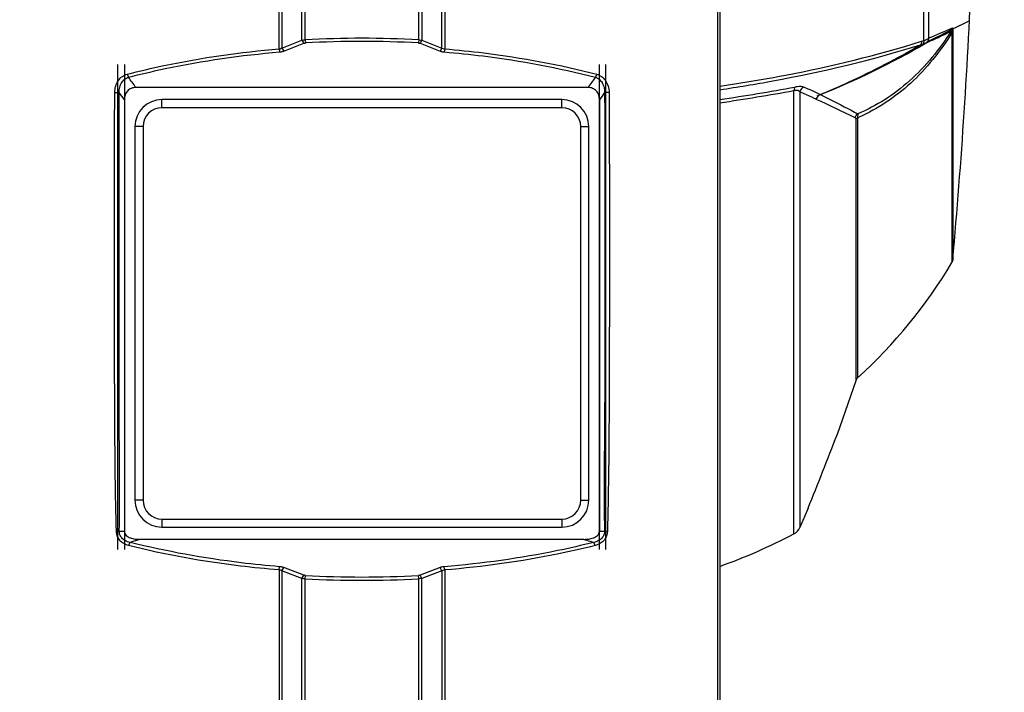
# Model space of a CAD drawing. Header units: millimetres. Extents: x 0 to 420, y 0 to 297.
# Tile 202 of 256: x 251 to 281, y 189 to 210. Entities that reach past the tile are written whole.
import ezdxf

# ---------------------------------------------------------------- set-up
doc = ezdxf.new("R2010")
doc.units = ezdxf.units.MM
doc.header["$LTSCALE"] = 23.1
doc.header["$PDMODE"] = 3
doc.header["$PDSIZE"] = 0.3125
doc.layers.get('0').update_dxf_attribs({"linetype": 'CONTINUOUS'})
doc.layers.get('Defpoints').update_dxf_attribs({"linetype": 'CONTINUOUS'})
for name, color, linetype in [('02___PRT_ALL_AXES', 7, 'CONTINUOUS'), ('03___PRT_ALL_CURVES', 7, 'CONTINUOUS'), ('06___PRT_ALL_SURFS', 7, 'CONTINUOUS'), ('DIM_PILOTEES', 7, 'CONTINUOUS')]:
    doc.layers.add(name, color=color, linetype=linetype)
doc.styles.get("Standard").update_dxf_attribs({"font": 'txt', "width": 0.7})
doc.dimstyles.new('DIMSTYLE_9', dxfattribs={"dimtxt": 2.5, "dimasz": 3.5, "dimexe": 2, "dimexo": 0, "dimgap": 2.5, "dimtad": 1, "dimdsep": 46, "dimtxsty": 'Standard', "dimblk": '_FILLED', "dimblk1": '_FILLED', "dimblk2": '_FILLED', "dimcen": 0.09, "dimazin": 2, "dimtp": 0.5, "dimtm": 0.5, "dimtfac": 1, "dimtofl": 0, "dimtmove": 0, "dimatfit": 3, "dimldrblk": '_FILLED', "dimfxl": 0, "dimtolj": 1, "dimarcsym": 0})

# ---------------------------------------------------------------- blocks, each defined once
blk = doc.blocks.new('_FILLED')
at = {"color": 0, "linetype": 'ByBlock'}
blk.add_solid([(0, 0), (-1, 0.1429), (-1, -0.1429)], dxfattribs=at)
blk = doc.blocks.new('*D16')
at = {"layer": 'Defpoints', "color": 0, "linetype": 'Continuous'}
for p in [(226.593, 260.628), (261.739, 218.743), (214.387, 191.405), (309.09, 191.405)]:
    blk.add_point(p, dxfattribs=at)
at = {"layer": 'DIM_PILOTEES', "color": 0, "linetype": 'Continuous', "lineweight": -2}
for p, q in [((214.387, 191.405), (216.119, 192.405)), ((309.09, 191.405), (310.822, 190.405))]:
    blk.add_line(p, q, dxfattribs=at)
blk.add_arc((261.739, 218.743), 54.677, 333.6683, 206.3317, dxfattribs=at)
at = {"layer": 'DIM_PILOTEES', "color": 0, "linetype": 'Continuous', "lineweight": -2, "xscale": 3.5, "yscale": 3.5, "zscale": 3.5}
for p, rotation in [((214.387, 191.405), 298.1658643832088), ((309.09, 191.405), 241.8341356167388)]:
    blk.add_blockref('_FILLED', p, dxfattribs=dict(at, rotation=rotation))
at = {"layer": 'DIM_PILOTEES', "color": 0, "linetype": 'Continuous', "insert": (267.785, 278.951), "char_height": 2.5, "width": 24.82143, "attachment_point": 2, "rotation": 354.2651, "line_spacing_factor": 0.9}
blk.add_mtext('\\A1;{\\ftxt;\\W0.0001;\\H0.0001;\\~}{\\ftxt;\\W3.5952380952;\\H2.5; }{\\ftxt;\\W0.0001;\\H0.0001;\\~}{\\ftxt;\\W0.0001;\\H0.0001;\\~}{\\ftxt;\\W2.3571428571;\\H2.5; }{\\ftxt;\\W0.0001;\\H0.0001;\\~}{\\ftxt;\\W0.0001;\\H0.0001;\\~}{\\ftxt;\\W0.6666666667;\\H2.5; }{\\ftxt;\\W0.0001;\\H0.0001;\\~}', dxfattribs=at)

msp = doc.modelspace()

# ---------------------------------------------------------------- linework, layer by layer
at = {"color": 7, "linetype": 'Continuous'}
for p, q in [((279.005, 208.9357), (279.005, 228.5511)), ((279.16, 209.018), (279.16, 228.4688)), ((272.7388, 222.412), (272.7388, 165.3434)), ((272.6674, 221.6829), (272.6674, 188.4764)), ((259.8965, 208.9448), (259.8965, 211.6582)), ((259.9906, 208.9561), (259.9906, 211.7238)), ((263.4871, 208.9561), (263.4871, 211.7238)), ((263.5812, 211.6582), (263.5812, 208.9448)), ((259.1942, 208.6797), (259.1942, 211.0001)), ((259.279, 211.0474), (259.279, 208.7063)), ((264.1987, 208.7063), (264.1987, 211.0474)), ((264.2835, 211.0001), (264.2835, 208.6797)), ((279.8703, 209.1681), (279.8703, 202.1041)), ((279.8977, 209.2168), (279.8977, 202.1887)), ((259.279, 208.7063), (259.8965, 208.9448)), ((259.3363, 208.6125), (259.9538, 208.8508)), ((259.8965, 208.9448), (259.9538, 208.8508)), ((259.9906, 208.9561), (260.0009, 208.8604)), ((263.4871, 208.9561), (263.4768, 208.8604)), ((263.5812, 208.9448), (263.5239, 208.8508)), ((263.5239, 208.8508), (264.1414, 208.6125)), ((263.5812, 208.9448), (264.1987, 208.7063)), ((279.0623, 208.8558), (279.0644, 208.8566)), ((279.16, 209.018), (279.1614, 209.0185)), ((259.1942, 208.6797), (259.2092, 208.5845)), ((259.279, 208.7063), (259.3363, 208.6125)), ((264.1987, 208.7063), (264.1414, 208.6125)), ((264.2835, 208.6797), (264.2685, 208.5845)), ((254.5206, 207.8995), (254.563, 207.8058)), ((268.9571, 207.8995), (268.9146, 207.8058)), ((254.1424, 207.3389), (254.2796, 207.3348)), ((268.688, 207.4934), (254.7897, 207.4934)), ((269.3352, 207.3389), (269.198, 207.3348)), ((275.0139, 193.7612), (275.0139, 207.3993)), ((275.1952, 207.3557), (275.1952, 193.9554)), ((254.4388, 207.1169), (254.4388, 193.8486)), ((255.5938, 206.8694), (255.5938, 207.1184)), ((267.8838, 207.1184), (255.5938, 207.1184)), ((267.8838, 206.8694), (267.8838, 207.1184)), ((269.0388, 207.1169), (269.0388, 193.8486)), ((275.7031, 207.1273), (275.6806, 207.1381)), ((275.7031, 207.1273), (275.6807, 207.1381)), ((267.8838, 206.8694), (255.5938, 206.8694)), ((276.9162, 206.503), (276.9162, 198.473)), ((276.9717, 206.5549), (276.9717, 198.5589)), ((254.7639, 206.2884), (254.7639, 194.7984)), ((255.0128, 206.2884), (254.7639, 206.2884)), ((255.0128, 206.2884), (255.0128, 194.7984)), ((268.4648, 206.2884), (268.7138, 206.2884)), ((268.4648, 194.7984), (268.4648, 206.2884)), ((268.7138, 194.7984), (268.7138, 206.2884)), ((279.8977, 202.1887), (279.8703, 202.1041)), ((276.9162, 198.473), (276.3448, 196.8209)), ((276.3409, 196.8106), (276.3448, 196.8209)), ((276.3415, 196.8124), (276.3448, 196.8209)), ((255.0128, 194.7984), (254.7639, 194.7984)), ((268.4648, 194.7984), (268.7138, 194.7984)), ((275.4511, 194.5505), (275.1952, 193.9554)), ((275.4524, 194.5538), (275.4511, 194.5505)), ((255.5938, 194.2174), (267.8838, 194.2174)), ((255.5938, 194.2174), (255.5938, 193.9684)), ((255.5938, 193.9684), (267.8838, 193.9684)), ((267.8838, 194.2174), (267.8838, 193.9684)), ((254.1945, 193.8379), (254.2832, 193.8405)), ((269.2832, 193.8379), (269.1945, 193.8405)), ((254.5693, 193.4018), (254.6115, 193.5005)), ((268.563, 193.5934), (254.9146, 193.5934)), ((268.9083, 193.4018), (268.8662, 193.5005)), ((259.1942, 192.652), (259.2092, 192.7526)), ((259.1942, 192.652), (259.1942, 186.8848)), ((259.279, 192.627), (259.3363, 192.7252)), ((259.279, 192.627), (259.279, 186.8427)), ((259.8965, 192.394), (259.279, 192.627)), ((259.9538, 192.4924), (259.3363, 192.7252)), ((259.8965, 192.394), (259.9538, 192.4924)), ((259.9906, 192.382), (260.0009, 192.483)), ((263.4871, 192.382), (263.4768, 192.483)), ((264.1414, 192.7252), (263.5239, 192.4924)), ((263.5812, 192.394), (263.5239, 192.4924)), ((264.1987, 192.627), (263.5812, 192.394)), ((264.1987, 192.627), (264.1414, 192.7252)), ((264.1987, 192.627), (264.1987, 186.8427)), ((264.2835, 192.652), (264.2685, 192.7526)), ((264.2835, 192.652), (264.2835, 186.8848)), ((259.8965, 186.6577), (259.8965, 192.394)), ((259.9906, 186.671), (259.9906, 192.382)), ((263.4871, 186.671), (263.4871, 192.382)), ((263.5812, 186.6577), (263.5812, 192.394))]:
    msp.add_line(p, q, dxfattribs=at)
for centre, radius, start, end in [((273.3073, 223.719), 15.8233, 291.71357, 294.56598), ((279.6859, 209.3378), 0.2001, 328.64434, 341.15421), ((279.685, 209.3378), 0.201, 341.21449, 357.20886), ((261.7388, 178.0801), 30.9255, 86.75931, 93.24069), ((261.7388, 178.2806), 30.6292, 86.74719, 93.25281), ((278.65, 209.7172), 0.9474, 285.73819, 290.07242), ((278.6416, 209.8669), 0.9996, 287.4201, 291.31522), ((275.8224, 216.5205), 8.3214, 292.92931, 293.61523), ((278.9639, 209.0264), 0.1973, 300.61971, 310.11666), ((275.6581, 216.8933), 8.7288, 293.62337, 294.80396), ((247.2974, 202.2969), 9.118, 34.74428, 37.16982), ((276.1803, 202.2969), 9.118, 142.83018, 145.25571), ((265.9384, 254.02), 46.9829, 278.32265, 278.96506), ((247.6429, 202.3185), 8.3192, 35.22495, 37.08361), ((275.8347, 202.3185), 8.3192, 142.91639, 144.77505), ((264.3964, 264.5915), 58.1694, 278.246275, 280.516977), ((264.3746, 265.1629), 58.6389, 278.201374, 280.487149), ((270.9227, 197.1247), 11.2707, 65.0741, 67.04645), ((271.4445, 198.2588), 10.0223, 64.5571, 65.04709), ((271.745, 198.8905), 9.3227, 64.05572, 64.55701), ((265.7761, 231.3747), 26.1115, 292.63094, 292.93275), ((255.5938, 206.2884), 0.83, 90, 180), ((267.8838, 206.2884), 0.83, 0, 90), ((275.9091, 207.0801), 0.2113, 158.1316, 167.09569), ((249.4867, 150.7255), 62.197, 63.850315, 65.070242), ((255.5938, 206.2884), 0.581, 90, 180), ((267.8838, 206.2884), 0.581, 0, 90), ((280.3058, 206.4093), 3.3373, 176.6568, 177.49832), ((274.3977, 212.3619), 6.3519, 293.90638, 294.41218), ((266.4964, 210.0811), 15.5722, 312.27545, 329.18564), ((277.1063, 198.4109), 0.2, 132.27545, 161.92826), ((133.5503, 251.7386), 152.991, 338.501128, 338.960205), ((123.5541, 255.6811), 163.7365, 338.078718, 338.499464), ((255.5938, 194.7984), 0.83, 180, 270), ((255.5938, 194.7984), 0.581, 180, 270), ((267.8838, 194.7984), 0.83, 270, 360), ((267.8838, 194.7984), 0.581, 270, 360), ((253.809, 204.4413), 10.6114, 272.56141, 273.40298), ((269.6688, 204.4425), 10.6127, 266.59707, 267.43854), ((266.4964, 210.0811), 18.4089, 289.82233, 297.56041), ((274.8288, 194.1158), 0.4, 297.56041, 336.36421), ((261.7388, 223.7756), 31.3408, 266.82113, 273.17887), ((261.7388, 223.9631), 31.6295, 266.83151, 273.16849)]:
    msp.add_arc(centre, radius, start, end, dxfattribs=at)
for points, knots in [([(279.8568, 209.2336), (279.4928, 208.6726), (278.8663, 207.8879), (277.828, 207.0984), (277.2668, 206.8052), (276.9812, 206.6821)], [0, 0, 0, 0, 0.5149463, 0.7606019, 1, 1, 1, 1]), ([(279.8703, 209.1681), (279.5097, 208.6056), (278.6996, 207.57), (277.596, 206.838), (277.0229, 206.5779)], [0, 0, 0, 0, 0.5149901, 1, 1, 1, 1]), ([(279.3199, 208.9698), (279.3715, 208.9936), (279.5518, 209.0789), (279.7298, 209.1688), (279.8568, 209.2336)], [0, 0, 0, 0, 0.2850246, 1, 1, 1, 1]), ([(279.8568, 209.2336), (279.8589, 209.236), (279.8654, 209.2424), (279.8742, 209.2253), (279.8717, 209.2029), (279.8715, 209.181), (279.8703, 209.1681)], [0, 0, 0, 0, 0.115936, 0.2304207, 0.530623, 1, 1, 1, 1]), ([(279.8857, 209.3281), (279.8889, 209.3295), (279.8967, 209.3061), (279.8955, 209.2959), (279.8962, 209.2838)], [0, 0, 0, 0, 0.224357, 1, 1, 1, 1]), ([(279.8962, 209.2838), (279.8965, 209.2791), (279.8975, 209.2567), (279.8977, 209.2344), (279.8977, 209.2168)], [0, 0, 0, 0, 0.2135378, 1, 1, 1, 1]), ([(259.8965, 208.9448), (259.9037, 208.9464), (259.9347, 208.9525), (259.9664, 208.9553), (259.9906, 208.9561)], [0, 0, 0, 0, 0.2335387, 1, 1, 1, 1]), ([(259.9538, 208.8508), (259.9574, 208.8521), (259.9726, 208.8572), (259.9887, 208.8597), (260.0009, 208.8604)], [0, 0, 0, 0, 0.2379941, 1, 1, 1, 1]), ([(263.4768, 208.8604), (263.481, 208.8602), (263.4969, 208.8587), (263.5128, 208.855), (263.5239, 208.8508)], [0, 0, 0, 0, 0.260018, 1, 1, 1, 1]), ([(263.4871, 208.9561), (263.4954, 208.9558), (263.527, 208.9541), (263.5585, 208.9499), (263.5812, 208.9448)], [0, 0, 0, 0, 0.2631117, 1, 1, 1, 1]), ([(272.7389, 207.425), (273.2843, 207.5053), (275.364, 207.8493), (277.4218, 208.339), (278.907, 208.8053)], [0, 0, 0, 0, 0.2615465, 1, 1, 1, 1]), ([(273.2599, 207.611), (273.7612, 207.6901), (275.6758, 208.0247), (277.5702, 208.4845), (278.9409, 208.9132)], [0, 0, 0, 0, 0.261122, 1, 1, 1, 1]), ([(275.9505, 207.327), (276.2054, 207.4349), (277.2138, 207.8801), (278.1945, 208.3886), (278.907, 208.8053)], [0, 0, 0, 0, 0.25114, 1, 1, 1, 1]), ([(278.9409, 208.9132), (278.9409, 208.902), (278.9386, 208.8643), (278.9259, 208.8245), (278.907, 208.8053)], [0, 0, 0, 0, 0.2937763, 1, 1, 1, 1]), ([(279.005, 208.9357), (279.0056, 208.9243), (279.0056, 208.8868), (278.9945, 208.8456), (278.9752, 208.8273)], [0, 0, 0, 0, 0.3015029, 1, 1, 1, 1]), ([(278.9752, 208.8273), (278.9831, 208.8302), (279.0073, 208.8387), (279.0319, 208.8464), (279.0485, 208.8515)], [0, 0, 0, 0, 0.3261434, 1, 1, 1, 1]), ([(279.005, 208.9357), (279.0187, 208.9405), (279.0629, 208.957), (279.1073, 208.9753), (279.1345, 208.9937)], [0, 0, 0, 0, 0.3066246, 1, 1, 1, 1]), ([(279.1556, 209.0118), (279.1565, 209.0128), (279.158, 209.0148), (279.1594, 209.017), (279.16, 209.018)], [0, 0, 0, 0, 0.5208872, 1, 1, 1, 1]), ([(254.5206, 207.8995), (254.8962, 207.9967), (256.4354, 208.357), (258.0058, 208.5809), (259.1942, 208.6797)], [0, 0, 0, 0, 0.2454968, 1, 1, 1, 1]), ([(254.563, 207.8058), (254.9365, 207.9028), (256.4665, 208.2624), (258.0277, 208.4858), (259.2092, 208.5845)], [0, 0, 0, 0, 0.24552, 1, 1, 1, 1]), ([(259.1942, 208.6797), (259.2166, 208.6824), (259.2459, 208.6899), (259.2727, 208.7029), (259.279, 208.7063)], [0, 0, 0, 0, 0.7582985, 1, 1, 1, 1]), ([(259.2092, 208.5845), (259.2204, 208.5854), (259.2636, 208.5904), (259.3063, 208.6009), (259.3363, 208.6125)], [0, 0, 0, 0, 0.259309, 1, 1, 1, 1]), ([(264.1414, 208.6125), (264.1512, 208.6087), (264.1924, 208.5948), (264.2357, 208.5872), (264.2685, 208.5845)], [0, 0, 0, 0, 0.242228, 1, 1, 1, 1]), ([(264.2685, 208.5845), (264.6665, 208.5512), (266.2296, 208.3891), (267.7804, 208.1005), (268.9146, 207.8058)], [0, 0, 0, 0, 0.2541871, 1, 1, 1, 1]), ([(264.2835, 208.6797), (264.6839, 208.6464), (266.256, 208.484), (267.816, 208.1948), (268.9571, 207.8995)], [0, 0, 0, 0, 0.2542047, 1, 1, 1, 1]), ([(254.1424, 207.3389), (254.1428, 207.4055), (254.163, 207.5366), (254.2458, 207.7089), (254.3683, 207.837), (254.4701, 207.8864), (254.5206, 207.8995)], [0, 0, 0, 0, 0.2765616, 0.5418842, 0.783068, 1, 1, 1, 1]), ([(268.9571, 207.8995), (269.0077, 207.8864), (269.1096, 207.8368), (269.232, 207.7086), (269.3147, 207.5363), (269.3349, 207.4054), (269.3352, 207.3389)], [0, 0, 0, 0, 0.2174426, 0.4585664, 0.7238259, 1, 1, 1, 1]), ([(254.2796, 207.3348), (254.278, 207.3903), (254.2898, 207.4992), (254.3499, 207.644), (254.4431, 207.7524), (254.5233, 207.7947), (254.563, 207.8058)], [0, 0, 0, 0, 0.2834861, 0.5509244, 0.7890642, 1, 1, 1, 1]), ([(268.9146, 207.8058), (268.9545, 207.7947), (269.0347, 207.7523), (269.1279, 207.6438), (269.1879, 207.499), (269.1997, 207.3902), (269.198, 207.3348)], [0, 0, 0, 0, 0.2114344, 0.4495249, 0.7169082, 1, 1, 1, 1]), ([(254.1945, 193.8379), (254.162, 194.9619), (254.1417, 197.2224), (254.1327, 200.5933), (254.1323, 203.9693), (254.1369, 206.2095), (254.1424, 207.3389)], [0, 0, 0, 0, 0.2498496, 0.5022409, 0.7490255, 1, 1, 1, 1]), ([(254.2832, 193.8405), (254.293, 194.3999), (254.2929, 195.2409), (254.2846, 196.3658), (254.2786, 197.5027), (254.2764, 198.9218), (254.2742, 200.6121), (254.2729, 202.2853), (254.2737, 204.5234), (254.2763, 206.2062), (254.2796, 207.3348)], [0, 0, 0, 0, 0.1243908, 0.1869398, 0.2501094, 0.3771381, 0.5024238, 0.6258844, 0.7491054, 1, 1, 1, 1]), ([(254.7897, 207.4934), (254.742, 207.4934), (254.6453, 207.4753), (254.5253, 207.389), (254.4532, 207.261), (254.4388, 207.1647), (254.4388, 207.1169)], [0, 0, 0, 0, 0.2499245, 0.4995798, 0.7495455, 1, 1, 1, 1]), ([(269.0388, 207.1169), (269.0388, 207.1647), (269.0245, 207.261), (268.9523, 207.389), (268.8324, 207.4753), (268.7357, 207.4934), (268.688, 207.4934)], [0, 0, 0, 0, 0.2504547, 0.5004203, 0.7500758, 1, 1, 1, 1]), ([(269.198, 207.3348), (269.2014, 206.2187), (269.2053, 203.991), (269.203, 200.6388), (269.204, 197.2568), (269.1743, 194.9862), (269.1945, 193.8405)], [0, 0, 0, 0, 0.2481192, 0.4952657, 0.7452366, 1, 1, 1, 1]), ([(269.3352, 207.3389), (269.3408, 206.222), (269.3453, 203.9922), (269.345, 200.6372), (269.336, 197.2538), (269.3163, 194.9829), (269.2832, 193.8379)], [0, 0, 0, 0, 0.2481967, 0.4954485, 0.7454863, 1, 1, 1, 1]), ([(275.0478, 207.5035), (275.0426, 207.4985), (275.0209, 207.4678), (275.0154, 207.4291), (275.0139, 207.3993)], [0, 0, 0, 0, 0.1945466, 1, 1, 1, 1]), ([(275.1952, 207.3557), (275.1874, 207.3647), (275.1377, 207.4065), (275.065, 207.4075), (275.0139, 207.3993)], [0, 0, 0, 0, 0.1872284, 1, 1, 1, 1]), ([(275.318, 207.503), (275.2858, 207.5167), (275.1926, 207.5251), (275.1027, 207.5137), (275.0478, 207.5035)], [0, 0, 0, 0, 0.3849565, 1, 1, 1, 1]), ([(275.6807, 207.1381), (275.6418, 207.1568), (275.4813, 207.2323), (275.3189, 207.3037), (275.1952, 207.3557)], [0, 0, 0, 0, 0.2436432, 1, 1, 1, 1]), ([(275.8252, 207.273), (275.9321, 207.2206), (276.3199, 207.0286), (276.7047, 206.8304), (276.9812, 206.6821)], [0, 0, 0, 0, 0.2750181, 1, 1, 1, 1]), ([(276.9812, 206.6821), (276.9805, 206.6776), (276.9772, 206.6516), (276.9755, 206.6254), (276.9742, 206.6039)], [0, 0, 0, 0, 0.1754841, 1, 1, 1, 1]), ([(276.898, 206.5564), (276.9006, 206.5551), (276.9157, 206.542), (276.9162, 206.5194), (276.9162, 206.503)], [0, 0, 0, 0, 0.1521599, 1, 1, 1, 1]), ([(276.9162, 206.503), (276.9249, 206.5193), (276.9439, 206.5381), (276.9656, 206.5515), (276.9717, 206.5549)], [0, 0, 0, 0, 0.7233906, 1, 1, 1, 1]), ([(254.5693, 193.4018), (254.511, 193.4164), (254.405, 193.4613), (254.2844, 193.5705), (254.213, 193.6996), (254.1958, 193.7925), (254.1945, 193.8379)], [0, 0, 0, 0, 0.2931733, 0.5484744, 0.7787475, 1, 1, 1, 1]), ([(254.6115, 193.5005), (254.5598, 193.5102), (254.4667, 193.5416), (254.3582, 193.6255), (254.2954, 193.7288), (254.2828, 193.8041), (254.2832, 193.8405)], [0, 0, 0, 0, 0.3079001, 0.5642972, 0.7873146, 1, 1, 1, 1]), ([(254.4388, 193.8486), (254.4388, 193.824), (254.4492, 193.7739), (254.4942, 193.713), (254.5547, 193.6691), (254.6449, 193.6277), (254.7663, 193.5997), (254.8652, 193.5934), (254.9146, 193.5934)], [0, 0, 0, 0, 0.1246089, 0.2493846, 0.3744527, 0.499626, 0.7497023, 1, 1, 1, 1]), ([(268.563, 193.5934), (268.6125, 193.5934), (268.7114, 193.5997), (268.8328, 193.6277), (268.923, 193.6691), (268.9835, 193.7131), (269.0285, 193.7739), (269.0388, 193.824), (269.0388, 193.8486)], [0, 0, 0, 0, 0.2503081, 0.5003947, 0.6255693, 0.7506428, 0.8754098, 1, 1, 1, 1]), ([(269.1945, 193.8405), (269.1948, 193.8037), (269.182, 193.7281), (269.1188, 193.6249), (269.0105, 193.5414), (268.9176, 193.5102), (268.8662, 193.5005)], [0, 0, 0, 0, 0.2150879, 0.4375131, 0.6932989, 1, 1, 1, 1]), ([(269.2832, 193.8379), (269.2818, 193.792), (269.2645, 193.6987), (269.1925, 193.5696), (269.0721, 193.4611), (268.9665, 193.4164), (268.9083, 193.4018)], [0, 0, 0, 0, 0.2237636, 0.4533706, 0.7079946, 1, 1, 1, 1]), ([(259.1942, 192.652), (258.7977, 192.6842), (257.2428, 192.841), (255.6993, 193.1187), (254.5693, 193.4018)], [0, 0, 0, 0, 0.2545723, 1, 1, 1, 1]), ([(254.9146, 193.5934), (254.8898, 193.5852), (254.7892, 193.5528), (254.6879, 193.5225), (254.6115, 193.5005)], [0, 0, 0, 0, 0.2475674, 1, 1, 1, 1]), ([(259.2092, 192.7526), (258.815, 192.7848), (257.2692, 192.9411), (255.7347, 193.2182), (254.6115, 193.5005)], [0, 0, 0, 0, 0.2545577, 1, 1, 1, 1]), ([(268.8662, 193.5005), (268.4967, 193.4076), (266.9815, 193.0628), (265.4374, 192.848), (264.2685, 192.7526)], [0, 0, 0, 0, 0.2451853, 1, 1, 1, 1]), ([(268.9083, 193.4018), (268.5367, 193.3087), (267.0124, 192.963), (265.4592, 192.7476), (264.2835, 192.652)], [0, 0, 0, 0, 0.2451663, 1, 1, 1, 1]), ([(268.563, 193.5934), (268.5879, 193.5852), (268.6885, 193.5528), (268.7897, 193.5225), (268.8662, 193.5005)], [0, 0, 0, 0, 0.2475673, 1, 1, 1, 1]), ([(259.3363, 192.7252), (259.3265, 192.7289), (259.2852, 192.7425), (259.242, 192.7499), (259.2092, 192.7526)], [0, 0, 0, 0, 0.2409551, 1, 1, 1, 1]), ([(260.0009, 192.483), (259.9967, 192.4832), (259.9807, 192.4847), (259.9649, 192.4883), (259.9538, 192.4924)], [0, 0, 0, 0, 0.2604427, 1, 1, 1, 1]), ([(263.5239, 192.4924), (263.5203, 192.4911), (263.505, 192.4861), (263.489, 192.4837), (263.4768, 192.483)], [0, 0, 0, 0, 0.2374858, 1, 1, 1, 1]), ([(264.2685, 192.7526), (264.2573, 192.7517), (264.2141, 192.7468), (264.1714, 192.7366), (264.1414, 192.7252)], [0, 0, 0, 0, 0.2599406, 1, 1, 1, 1]), ([(264.2835, 192.652), (264.276, 192.6512), (264.2468, 192.6467), (264.2182, 192.6371), (264.1987, 192.627)], [0, 0, 0, 0, 0.2562059, 1, 1, 1, 1]), ([(259.9906, 192.382), (259.9823, 192.3823), (259.9507, 192.3841), (259.9191, 192.3886), (259.8965, 192.394)], [0, 0, 0, 0, 0.263127, 1, 1, 1, 1]), ([(263.5812, 192.394), (263.574, 192.3923), (263.543, 192.3859), (263.5113, 192.3829), (263.4871, 192.382)], [0, 0, 0, 0, 0.2336203, 1, 1, 1, 1])]:
    msp.add_open_spline(points, degree=3, knots=knots, dxfattribs=at)
for points in [[(279.8977, 209.2168), (279.8949, 209.1984), (279.8837, 209.1811), (279.8703, 209.1681)], [(275.8252, 207.273), (276.9399, 207.7223), (278.0303, 208.2441), (279.0644, 208.8566)], [(279.16, 209.018), (279.1574, 208.9648), (279.1299, 208.909), (279.0891, 208.8747)], [(279.1614, 209.0185), (279.1589, 208.9654), (279.1316, 208.9098), (279.091, 208.8755)], [(279.1345, 208.9937), (279.1421, 208.9989), (279.1497, 209.0047), (279.1556, 209.0118)], [(264.1987, 208.7063), (264.2247, 208.6921), (264.2541, 208.6832), (264.2835, 208.6797)], [(275.318, 207.503), (275.2588, 207.4789), (275.2094, 207.418), (275.1952, 207.3557)], [(275.7513, 207.221), (275.7351, 207.2028), (275.722, 207.1814), (275.713, 207.1588)], [(275.8252, 207.273), (275.7972, 207.2618), (275.7713, 207.2435), (275.7513, 207.221)], [(276.928, 206.6277), (276.9421, 206.6488), (276.9604, 206.6676), (276.9812, 206.6821)], [(276.898, 206.5564), (276.9034, 206.5816), (276.9137, 206.6062), (276.928, 206.6277)], [(259.279, 192.627), (259.2528, 192.6405), (259.2235, 192.6487), (259.1942, 192.652)]]:
    msp.add_open_spline(points, degree=3, dxfattribs=at)
at = {"layer": '02___PRT_ALL_AXES', "color": 7, "linetype": 'Continuous'}
msp.add_arc((95.367, 218.7434), 185.2719, 354.873574, 357.693834, dxfattribs=at)
at = {"layer": '03___PRT_ALL_CURVES', "color": 40, "linetype": 'Continuous'}
for p, q in [((254.2388, 193.284), (254.2388, 208.2028)), ((269.0388, 193.284), (269.0388, 208.2028)), ((269.2388, 193.284), (269.2388, 208.2028))]:
    msp.add_line(p, q, dxfattribs=at)
at = {"layer": '03___PRT_ALL_CURVES', "color": 4, "linetype": 'Continuous'}
msp.add_line((254.4388, 208.2028), (254.4388, 193.284), dxfattribs=at)
at = {"layer": '06___PRT_ALL_SURFS', "color": 7, "linetype": 'Continuous'}
for p, q in [((280.4103, 209.5434), (279.8712, 209.2711)), ((279.7456, 209.2078), (279.1388, 208.9026)), ((279.9526, 209.3122), (279.5965, 209.1328)), ((279.8712, 209.2711), (279.7456, 209.2078))]:
    msp.add_line(p, q, dxfattribs=at)
msp.add_lwpolyline([(280.4103, 209.5434), (280.2068, 209.4406), (279.9526, 209.3122)], dxfattribs=at)
msp.add_open_spline([(275.7262, 207.2333), (276.0203, 207.3526), (277.1862, 207.8486), (278.318, 208.4253), (279.1388, 208.9026)], degree=3, knots=[0, 0, 0, 0, 0.2505364, 1, 1, 1, 1], dxfattribs=at)

# ---------------------------------------------------------------- dimensions: what is measured, and where the dimension line sits
at = {"layer": 'DIM_PILOTEES', "color": 2, "linetype": 'Continuous'}
dim = msp.add_angular_dim_3p(base=(226.5932, 260.6283), center=(261.7388, 218.7434), p1=(309.0904, 191.405), p2=(214.3873, 191.405), text='{\\ftxt;\\W0.0001;\\H0.0001;\\~}{\\ftxt;\\W3.5952380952;\\H2.5; }{\\ftxt;\\W0.0001;\\H0.0001;\\~}{\\ftxt;\\W0.0001;\\H0.0001;\\~}{\\ftxt;\\W2.3571428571;\\H2.5; }{\\ftxt;\\W0.0001;\\H0.0001;\\~}{\\ftxt;\\W0.0001;\\H0.0001;\\~}{\\ftxt;\\W0.6666666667;\\H2.5; }{\\ftxt;\\W0.0001;\\H0.0001;\\~}', dimstyle='DIMSTYLE_9', dxfattribs=at)
dim.commit()
dim.dimension.update_dxf_attribs({"geometry": '*D16', "text_midpoint": (267.2024, 273.1466), "dimtype": 165})

doc.saveas('drawing.dxf')
